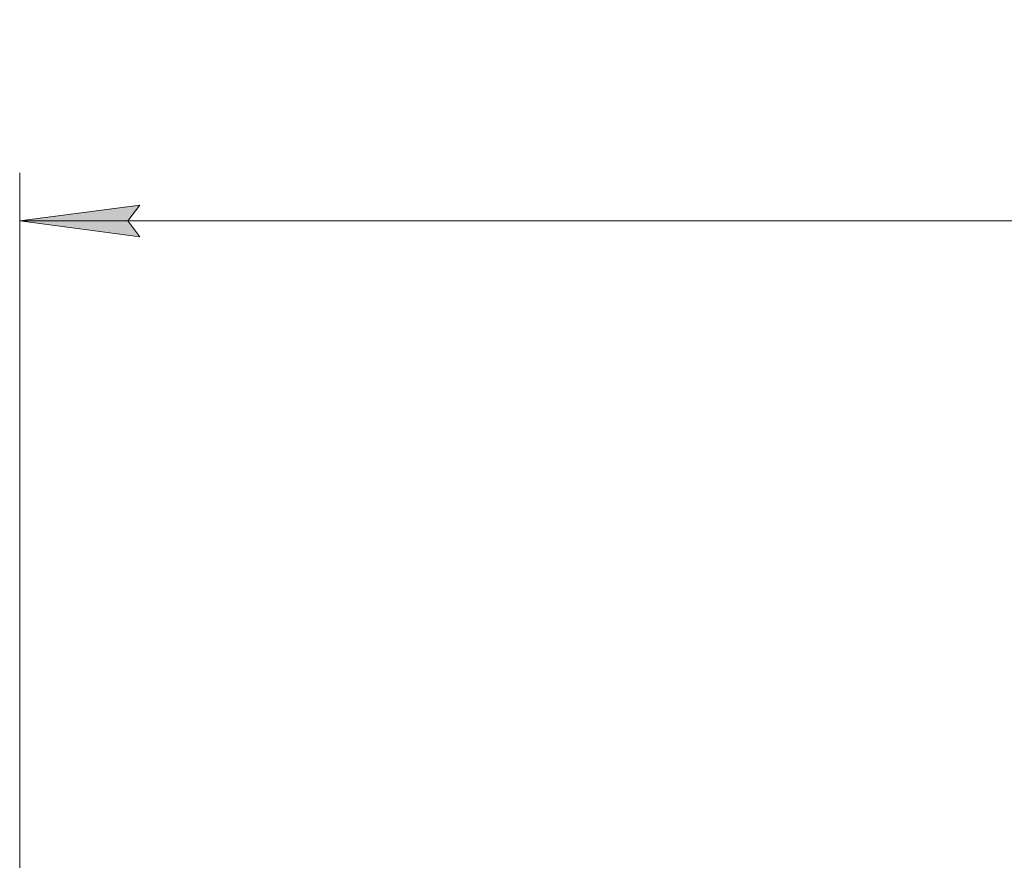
# Model space of a CAD drawing. Header units: millimetres. Extents: x 0 to 841, y 0 to 594.
# Tile 18 of 26: x 594 to 635, y 361 to 396. Entities that reach past the tile are written whole.
import ezdxf

# ---------------------------------------------------------------- set-up
doc = ezdxf.new("R2010")
doc.units = ezdxf.units.MM
doc.linetypes.add('K5LT_THIN', pattern=[0])
doc.layers.add('Системный слой', color=7, linetype='Continuous')
doc.layers.add('Системный слой (1)', color=7, linetype='Continuous', true_color=0x6c6c6c)
doc.styles.add('KDIMTEXTSTYLE', font='txt', dxfattribs={"width": 0.96, "oblique": 15, "height": 5})
doc.styles.add('KTEXTSTYLE', font='txt', dxfattribs={"width": 0.96, "height": 5})
doc.dimstyles.new('KDIMSTYLE (0.40)', dxfattribs={"dimtxt": 5, "dimasz": 1, "dimexe": 2, "dimexo": 0, "dimgap": 1, "dimtad": 1, "dimlfac": 2.5, "dimtxsty": 'KDIMTEXTSTYLE', "dimsah": 1, "dimcen": 0, "dimdle": 1, "dimadec": 0, "dimazin": 0, "dimtfac": 0.667, "dimtmove": 0, "dimatfit": 3, "dimfxl": 1, "dimtvp": 1, "dimtolj": 1, "dimtzin": 0, "dimarcsym": 0})

# ---------------------------------------------------------------- blocks, each defined once
blk = doc.blocks.new('D10')
at = {"layer": 'Системный слой (1)'}
for points in [[(598.876, 387.565), (599.376, 388.224), (594.376, 387.565), (599.376, 386.907)], [(719.176, 387.565), (714.176, 388.224), (714.676, 387.565), (714.176, 386.907)]]:
    blk.add_hatch(color=7, dxfattribs=at).paths.add_polyline_path(points)
at = {"layer": 'Системный слой (1)', "color": 7, "linetype": 'K5LT_THIN', "lineweight": 18}
for p, q in [((594.376, 293.002), (594.376, 389.565)), ((719.176, 334.966), (719.176, 389.565)), ((594.376, 387.565), (599.376, 388.224)), ((599.376, 388.224), (598.876, 387.565)), ((714.676, 387.565), (714.176, 388.224)), ((714.176, 388.224), (719.176, 387.565)), ((599.376, 386.907), (594.376, 387.565)), ((719.176, 387.565), (594.376, 387.565)), ((598.876, 387.565), (599.376, 386.907)), ((719.176, 387.565), (714.176, 386.907)), ((714.176, 386.907), (714.676, 387.565))]:
    blk.add_line(p, q, dxfattribs=at)
blk.add_wipeout([(651.765, 388.565), (651.765, 395.947), (661.387, 395.947), (661.387, 388.565)]).dxf.layer = 'Системный слой (1)'
at = {"layer": 'Системный слой (1)', "color": 7, "insert": (651.765, 395.153), "char_height": 5, "attachment_point": 1, "style": 'KTEXTSTYLE'}
blk.add_mtext('\\fArial|b0|c204|p34;\\H5.0;\\W1.000;\\Q15;\\fGOST Type AU|b0|i0|c204|p34;\\Q15;\\W0.960;312', dxfattribs=at)
blk = doc.blocks.new('KDIMARROW_01')
at = {"layer": 'Системный слой'}
blk.add_hatch(color=0, dxfattribs=at).paths.add_polyline_path([(0, 0), (-5, 0.658), (-4.5, 0), (-5, -0.658)])
at = {"layer": 'Системный слой', "color": 0, "linetype": 'K5LT_THIN', "lineweight": 18}
for p, q in [((-4.5, 0), (-5, 0.658)), ((-5, 0.658), (0, 0)), ((0, 0), (-5, -0.658)), ((-5, -0.658), (-4.5, 0))]:
    blk.add_line(p, q, dxfattribs=at)
at = {"layer": 'Системный слой (1)', "color": 0, "linetype": 'K5LT_THIN', "lineweight": 18}
blk.add_line((659.176, 293.002), (658.776, 293.002), dxfattribs=at)

msp = doc.modelspace()

# ---------------------------------------------------------------- dimensions: what is measured, and where the dimension line sits
at = {"layer": 'Системный слой (1)', "color": 7}
dim = msp.add_linear_dim(base=(719.1764, 387.5653), p1=(594.3764, 293.0019), p2=(719.1764, 334.9661), dimstyle='KDIMSTYLE (0.40)', override={"dimexo": 0, "dimpost": '\\fGOST Type AU|b0|c204|p34;\\H5.0;\\W0.960;\\Q15;<>', "dimblk1": 'KDIMARROW_01', "dimblk2": 'KDIMARROW_01', "dimse1": 0, "dimse2": 0, "dimclrt": 7, "dimtol": 1, "dimtp": 0, "dimtm": 0, "dimtdec": 5, "dimtolj": 1}, dxfattribs=at)
dim.commit()
dim.dimension.update_dxf_attribs({"geometry": 'D10', "text_midpoint": (656.7764, 387.5653), "dimtype": 160})

doc.saveas('drawing.dxf')
